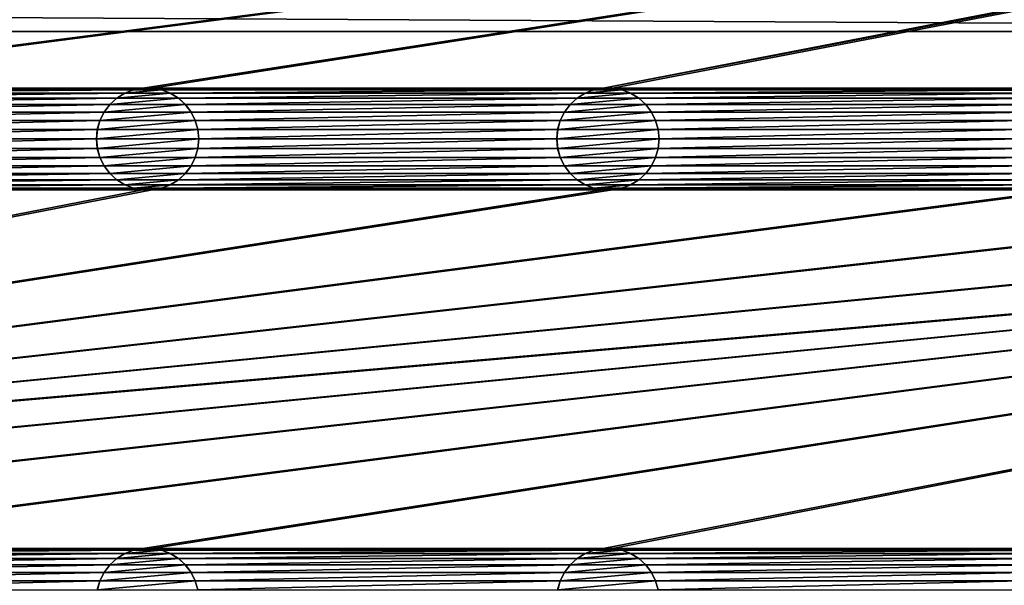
# Model space of a CAD drawing. Header units: metres. Extents: x -125 to 125, y -125 to 125.
# Tile 59 of 71: x -18 to 31, y 57 to 85. Entities that reach past the tile are written whole.
import ezdxf

# ---------------------------------------------------------------- set-up
doc = ezdxf.new("R2010")
doc.units = ezdxf.units.M
doc.layers.add('solid_P35300', color=7, linetype='CONTINUOUS')

msp = doc.modelspace()

# ---------------------------------------------------------------- linework, layer by layer
at = {"layer": 'solid_P35300'}
for points in [[(11.017677, 81.238731, 5.5), (125, 103, 5.5), (101.482323, 98.761269, 5.5)], [(11.017677, 81.238731, 5.5), (11.482323, 81.238731, 5.5), (125, 103, 5.5)], [(11.482323, 81.238731, 5.5), (33.517677, 81.238731, 5.5), (125, 103, 5.5)], [(-11.017677, 98.761269, 5.5), (-101.932526, 81.154411, 5.5), (-101.482323, 81.238731, 5.5)], [(-11.482323, 98.761269, 5.5), (-33.517677, 98.761269, 5.5), (-101.932526, 81.154411, 5.5)], [(-11.017677, 98.761269, 5.5), (-11.482323, 98.761269, 5.5), (-101.932526, 81.154411, 5.5)], [(-101.482323, 81.238731, 5.5), (101.482323, 98.761269, 5.5), (101.017677, 98.761269, 5.5)], [(78.982323, 98.761269, 5.5), (-101.482323, 81.238731, 5.5), (101.017677, 98.761269, 5.5)], [(-101.482323, 81.238731, 5.5), (-101.017677, 81.238731, 5.5), (101.482323, 98.761269, 5.5)], [(11.017677, 98.761269, 5.5), (-11.017677, 98.761269, 5.5), (-101.482323, 81.238731, 5.5)], [(78.982323, 98.761269, 5.5), (78.517677, 98.761269, 5.5), (-101.482323, 81.238731, 5.5)], [(56.482323, 98.761269, 5.5), (-101.482323, 81.238731, 5.5), (78.517677, 98.761269, 5.5)], [(56.482323, 98.761269, 5.5), (56.017677, 98.761269, 5.5), (-101.482323, 81.238731, 5.5)], [(33.982323, 98.761269, 5.5), (-101.482323, 81.238731, 5.5), (56.017677, 98.761269, 5.5)], [(33.982323, 98.761269, 5.5), (33.517677, 98.761269, 5.5), (-101.482323, 81.238731, 5.5)], [(11.482323, 98.761269, 5.5), (-101.482323, 81.238731, 5.5), (33.517677, 98.761269, 5.5)], [(11.482323, 98.761269, 5.5), (11.017677, 98.761269, 5.5), (-101.482323, 81.238731, 5.5)], [(-101.017677, 81.238731, 5.5), (-78.982323, 81.238731, 5.5), (101.482323, 98.761269, 5.5)], [(-78.982323, 81.238731, 5.5), (-78.517677, 81.238731, 5.5), (101.482323, 98.761269, 5.5)], [(-56.482323, 81.238731, 5.5), (101.482323, 98.761269, 5.5), (-78.517677, 81.238731, 5.5)], [(-56.482323, 81.238731, 5.5), (-56.017677, 81.238731, 5.5), (101.482323, 98.761269, 5.5)], [(-33.982323, 81.238731, 5.5), (101.482323, 98.761269, 5.5), (-56.017677, 81.238731, 5.5)], [(-33.982323, 81.238731, 5.5), (-33.517677, 81.238731, 5.5), (101.482323, 98.761269, 5.5)], [(-11.482323, 81.238731, 5.5), (101.482323, 98.761269, 5.5), (-33.517677, 81.238731, 5.5)], [(-11.482323, 81.238731, 5.5), (-11.017677, 81.238731, 5.5), (101.482323, 98.761269, 5.5)], [(11.017677, 81.238731, 5.5), (101.482323, 98.761269, 5.5), (-11.017677, 81.238731, 5.5)], [(-106, 84), (-105.968353, 85.16066), (106, 84)], [(-105.968353, 85.16066), (105.968353, 85.16066), (106, 84)], [(-106, 84), (-14.888616, 1.818082), (-15, 0)], [(-106, 84), (-15, 0), (-14.888616, -1.818082)], [(-106, 84), (-14.564464, 3.588071), (-14.888616, 1.818082)], [(-106, 84), (-14.023951, 5.32024), (-14.564464, 3.588071)], [(-106, 84), (-13.282812, 6.968478), (-14.023951, 5.32024)], [(-106, 84), (-12.342908, 8.522517), (-13.282812, 6.968478)], [(-106, 84), (-11.229122, 9.944516), (-12.342908, 8.522517)], [(-106, 84), (-9.944516, 11.229122), (-11.229122, 9.944516)], [(-106, 84), (-8.522517, 12.342908), (-9.944516, 11.229122)], [(-106, 84), (-6.968478, 13.282812), (-8.522517, 12.342908)], [(-106, 84), (-5.32024, 14.023951), (-6.968478, 13.282812)], [(-106, 84), (-3.588071, 14.564464), (-5.32024, 14.023951)], [(-106, 84), (-1.808483, 14.889697), (-3.588071, 14.564464)], [(-106, 84), (0, 15), (-1.808483, 14.889697)], [(-106, 84), (1.808483, 14.889697), (0, 15)], [(-106, 84), (3.588071, 14.564464), (1.808483, 14.889697)], [(-106, 84), (5.32024, 14.023951), (3.588071, 14.564464)], [(-106, 84), (6.968478, 13.282812), (5.32024, 14.023951)], [(-106, 84), (8.522517, 12.342908), (6.968478, 13.282812)], [(-106, 84), (106, 84), (8.522517, 12.342908)], [(-106, 84), (-11.229122, -9.944516), (-9.944516, -11.229122)], [(-106, 84), (-9.944516, -11.229122), (-106, -84)], [(-106, 84), (-12.342908, -8.522517), (-11.229122, -9.944516)], [(-106, 84), (-13.282812, -6.968478), (-12.342908, -8.522517)], [(-106, 84), (-14.023951, -5.32024), (-13.282812, -6.968478)], [(-106, 84), (-14.564464, -3.588071), (-14.023951, -5.32024)], [(-106, 84), (-14.888616, -1.818082), (-14.564464, -3.588071)], [(106, 84), (9.944516, 11.229122), (8.522517, 12.342908)], [(106, 84), (106, -84), (9.944516, 11.229122)], [(-11.482323, 81.238731, 5.5), (-33.517677, 81.238731, 5.5), (-33.067474, 81.154411, 5.5)], [(-11.932525, 81.154411, 5.5), (-11.482323, 81.238731, 5.5), (-33.067474, 81.154411, 5.5)], [(-11.932525, 81.154411, 5.5), (-33.067474, 81.154411, 5.5), (-32.634285, 80.9869, 5.5)], [(-12.365715, 80.9869, 5.5), (-11.932525, 81.154411, 5.5), (-32.634285, 80.9869, 5.5)], [(-12.365715, 80.9869, 5.5), (-32.634285, 80.9869, 5.5), (-32.244804, 80.745193, 5.5)], [(-12.755194, 80.745193, 5.5), (-12.365715, 80.9869, 5.5), (-32.244804, 80.745193, 5.5)], [(-12.362003, 80.988556, 8), (-12.755194, 80.745193, 5.5), (-12.757265, 80.743095, 8)], [(-10.137997, 80.988556, 8), (-12.362003, 80.988556, 8), (-12.757265, 80.743095, 8)], [(-9.742735, 80.743095, 8), (-10.137997, 80.988556, 8), (-12.757265, 80.743095, 8)], [(-12.362003, 80.988556, 8), (-12.365715, 80.9869, 5.5), (-12.755194, 80.745193, 5.5)], [(-11.935996, 81.153053, 8), (-11.932525, 81.154411, 5.5), (-12.365715, 80.9869, 5.5)], [(-11.935996, 81.153053, 8), (-12.365715, 80.9869, 5.5), (-12.362003, 80.988556, 8)], [(-10.564004, 81.153053, 8), (-11.935996, 81.153053, 8), (-12.362003, 80.988556, 8)], [(-10.137997, 80.988556, 8), (-10.564004, 81.153053, 8), (-12.362003, 80.988556, 8)], [(-11.478191, 81.238853, 8), (-11.932525, 81.154411, 5.5), (-11.935996, 81.153053, 8)], [(-11.021809, 81.238853, 8), (-11.478191, 81.238853, 8), (-11.935996, 81.153053, 8)], [(-10.564004, 81.153053, 8), (-11.021809, 81.238853, 8), (-11.935996, 81.153053, 8)], [(-11.478191, 81.238853, 8), (-11.482323, 81.238731, 5.5), (-11.932525, 81.154411, 5.5)], [(-11.021809, 81.238853, 8), (-11.017677, 81.238731, 5.5), (-11.482323, 81.238731, 5.5)], [(-11.021809, 81.238853, 8), (-11.482323, 81.238731, 5.5), (-11.478191, 81.238853, 8)], [(-10.564004, 81.153053, 8), (-11.017677, 81.238731, 5.5), (-11.021809, 81.238853, 8)], [(11.017677, 81.238731, 5.5), (-11.017677, 81.238731, 5.5), (-10.567475, 81.154411, 5.5)], [(-10.564004, 81.153053, 8), (-10.567475, 81.154411, 5.5), (-11.017677, 81.238731, 5.5)], [(10.567475, 81.154411, 5.5), (11.017677, 81.238731, 5.5), (-10.567475, 81.154411, 5.5)], [(10.567475, 81.154411, 5.5), (-10.567475, 81.154411, 5.5), (-10.134285, 80.9869, 5.5)], [(-10.137997, 80.988556, 8), (-10.134285, 80.9869, 5.5), (-10.567475, 81.154411, 5.5)], [(-10.137997, 80.988556, 8), (-10.567475, 81.154411, 5.5), (-10.564004, 81.153053, 8)], [(-9.742735, 80.743095, 8), (-10.134285, 80.9869, 5.5), (-10.137997, 80.988556, 8)], [(10.134285, 80.9869, 5.5), (10.567475, 81.154411, 5.5), (-10.134285, 80.9869, 5.5)], [(10.134285, 80.9869, 5.5), (-10.134285, 80.9869, 5.5), (-9.744806, 80.745193, 5.5)], [(-9.742735, 80.743095, 8), (-9.744806, 80.745193, 5.5), (-10.134285, 80.9869, 5.5)], [(9.744806, 80.745193, 5.5), (10.134285, 80.9869, 5.5), (-9.744806, 80.745193, 5.5)], [(10.137997, 80.988556, 8), (9.744806, 80.745193, 5.5), (9.742735, 80.743095, 8)], [(12.362003, 80.988556, 8), (10.137997, 80.988556, 8), (9.742735, 80.743095, 8)], [(12.757265, 80.743095, 8), (12.362003, 80.988556, 8), (9.742735, 80.743095, 8)], [(10.137997, 80.988556, 8), (10.134285, 80.9869, 5.5), (9.744806, 80.745193, 5.5)], [(10.564004, 81.153053, 8), (10.567475, 81.154411, 5.5), (10.134285, 80.9869, 5.5)], [(10.564004, 81.153053, 8), (10.134285, 80.9869, 5.5), (10.137997, 80.988556, 8)], [(11.935996, 81.153053, 8), (10.564004, 81.153053, 8), (10.137997, 80.988556, 8)], [(12.362003, 80.988556, 8), (11.935996, 81.153053, 8), (10.137997, 80.988556, 8)], [(11.021809, 81.238853, 8), (10.567475, 81.154411, 5.5), (10.564004, 81.153053, 8)], [(11.478191, 81.238853, 8), (11.021809, 81.238853, 8), (10.564004, 81.153053, 8)], [(11.935996, 81.153053, 8), (11.478191, 81.238853, 8), (10.564004, 81.153053, 8)], [(11.021809, 81.238853, 8), (11.017677, 81.238731, 5.5), (10.567475, 81.154411, 5.5)], [(11.478191, 81.238853, 8), (11.482323, 81.238731, 5.5), (11.017677, 81.238731, 5.5)], [(11.478191, 81.238853, 8), (11.017677, 81.238731, 5.5), (11.021809, 81.238853, 8)], [(11.935996, 81.153053, 8), (11.482323, 81.238731, 5.5), (11.478191, 81.238853, 8)], [(11.482323, 81.238731, 5.5), (11.932525, 81.154411, 5.5), (33.517677, 81.238731, 5.5)], [(11.935996, 81.153053, 8), (11.932525, 81.154411, 5.5), (11.482323, 81.238731, 5.5)], [(11.932525, 81.154411, 5.5), (33.067474, 81.154411, 5.5), (33.517677, 81.238731, 5.5)], [(11.932525, 81.154411, 5.5), (12.365715, 80.9869, 5.5), (33.067474, 81.154411, 5.5)], [(12.362003, 80.988556, 8), (12.365715, 80.9869, 5.5), (11.932525, 81.154411, 5.5)], [(12.362003, 80.988556, 8), (11.932525, 81.154411, 5.5), (11.935996, 81.153053, 8)], [(12.757265, 80.743095, 8), (12.365715, 80.9869, 5.5), (12.362003, 80.988556, 8)], [(12.365715, 80.9869, 5.5), (32.634285, 80.9869, 5.5), (33.067474, 81.154411, 5.5)], [(12.365715, 80.9869, 5.5), (12.755194, 80.745193, 5.5), (32.634285, 80.9869, 5.5)], [(12.757265, 80.743095, 8), (12.755194, 80.745193, 5.5), (12.365715, 80.9869, 5.5)], [(12.755194, 80.745193, 5.5), (32.244804, 80.745193, 5.5), (32.634285, 80.9869, 5.5)], [(-12.755194, 80.745193, 5.5), (-32.244804, 80.745193, 5.5), (-31.901638, 80.433098, 5.5)], [(-13.098362, 80.433098, 5.5), (-12.755194, 80.745193, 5.5), (-31.901638, 80.433098, 5.5)], [(-13.098362, 80.433098, 5.5), (-31.901638, 80.433098, 5.5), (-31.625547, 80.066307, 5.5)], [(-13.374453, 80.066307, 5.5), (-13.098362, 80.433098, 5.5), (-31.625547, 80.066307, 5.5)], [(-13.095996, 80.435562, 8), (-13.374453, 80.066307, 5.5), (-13.375021, 80.064468, 8)], [(-9.404004, 80.435562, 8), (-13.095996, 80.435562, 8), (-13.375021, 80.064468, 8)], [(-9.124979, 80.064468, 8), (-9.404004, 80.435562, 8), (-13.375021, 80.064468, 8)], [(-13.095996, 80.435562, 8), (-13.098362, 80.433098, 5.5), (-13.374453, 80.066307, 5.5)], [(-12.757265, 80.743095, 8), (-12.755194, 80.745193, 5.5), (-13.098362, 80.433098, 5.5)], [(-12.757265, 80.743095, 8), (-13.098362, 80.433098, 5.5), (-13.095996, 80.435562, 8)], [(-9.742735, 80.743095, 8), (-12.757265, 80.743095, 8), (-13.095996, 80.435562, 8)], [(-9.404004, 80.435562, 8), (-9.742735, 80.743095, 8), (-13.095996, 80.435562, 8)], [(9.744806, 80.745193, 5.5), (-9.744806, 80.745193, 5.5), (-9.401638, 80.433098, 5.5)], [(-9.404004, 80.435562, 8), (-9.401638, 80.433098, 5.5), (-9.744806, 80.745193, 5.5)], [(-9.404004, 80.435562, 8), (-9.744806, 80.745193, 5.5), (-9.742735, 80.743095, 8)], [(-9.124979, 80.064468, 8), (-9.401638, 80.433098, 5.5), (-9.404004, 80.435562, 8)], [(9.401638, 80.433098, 5.5), (9.744806, 80.745193, 5.5), (-9.401638, 80.433098, 5.5)], [(9.401638, 80.433098, 5.5), (-9.401638, 80.433098, 5.5), (-9.125547, 80.066307, 5.5)], [(-9.124979, 80.064468, 8), (-9.125547, 80.066307, 5.5), (-9.401638, 80.433098, 5.5)], [(9.125547, 80.066307, 5.5), (9.401638, 80.433098, 5.5), (-9.125547, 80.066307, 5.5)], [(9.404004, 80.435562, 8), (9.125547, 80.066307, 5.5), (9.124979, 80.064468, 8)], [(13.095996, 80.435562, 8), (9.404004, 80.435562, 8), (9.124979, 80.064468, 8)], [(13.375021, 80.064468, 8), (13.095996, 80.435562, 8), (9.124979, 80.064468, 8)], [(9.404004, 80.435562, 8), (9.401638, 80.433098, 5.5), (9.125547, 80.066307, 5.5)], [(9.742735, 80.743095, 8), (9.744806, 80.745193, 5.5), (9.401638, 80.433098, 5.5)], [(9.742735, 80.743095, 8), (9.401638, 80.433098, 5.5), (9.404004, 80.435562, 8)], [(12.757265, 80.743095, 8), (9.742735, 80.743095, 8), (9.404004, 80.435562, 8)], [(13.095996, 80.435562, 8), (12.757265, 80.743095, 8), (9.404004, 80.435562, 8)], [(12.755194, 80.745193, 5.5), (13.098362, 80.433098, 5.5), (32.244804, 80.745193, 5.5)], [(13.095996, 80.435562, 8), (13.098362, 80.433098, 5.5), (12.755194, 80.745193, 5.5)], [(13.095996, 80.435562, 8), (12.755194, 80.745193, 5.5), (12.757265, 80.743095, 8)], [(13.375021, 80.064468, 8), (13.098362, 80.433098, 5.5), (13.095996, 80.435562, 8)], [(13.098362, 80.433098, 5.5), (31.901638, 80.433098, 5.5), (32.244804, 80.745193, 5.5)], [(13.098362, 80.433098, 5.5), (13.374453, 80.066307, 5.5), (31.901638, 80.433098, 5.5)], [(13.375021, 80.064468, 8), (13.374453, 80.066307, 5.5), (13.098362, 80.433098, 5.5)], [(13.374453, 80.066307, 5.5), (31.625547, 80.066307, 5.5), (31.901638, 80.433098, 5.5)], [(-13.374453, 80.066307, 5.5), (-31.625547, 80.066307, 5.5), (-31.418547, 79.652283, 5.5)], [(-13.581453, 79.652283, 5.5), (-13.374453, 80.066307, 5.5), (-31.418547, 79.652283, 5.5)], [(-13.375021, 80.064468, 8), (-13.374453, 80.066307, 5.5), (-13.581453, 79.652283, 5.5)], [(-13.375021, 80.064468, 8), (-13.581453, 79.652283, 5.5), (-13.580626, 79.654465, 8)], [(-9.124979, 80.064468, 8), (-13.375021, 80.064468, 8), (-13.580626, 79.654465, 8)], [(-8.919374, 79.654465, 8), (-9.124979, 80.064468, 8), (-13.580626, 79.654465, 8)], [(9.125547, 80.066307, 5.5), (-9.125547, 80.066307, 5.5), (-8.918547, 79.652283, 5.5)], [(-8.919374, 79.654465, 8), (-8.918547, 79.652283, 5.5), (-9.125547, 80.066307, 5.5)], [(-8.919374, 79.654465, 8), (-9.125547, 80.066307, 5.5), (-9.124979, 80.064468, 8)], [(8.918547, 79.652283, 5.5), (9.125547, 80.066307, 5.5), (-8.918547, 79.652283, 5.5)], [(9.124979, 80.064468, 8), (9.125547, 80.066307, 5.5), (8.918547, 79.652283, 5.5)], [(9.124979, 80.064468, 8), (8.918547, 79.652283, 5.5), (8.919374, 79.654465, 8)], [(13.375021, 80.064468, 8), (9.124979, 80.064468, 8), (8.919374, 79.654465, 8)], [(13.580626, 79.654465, 8), (13.375021, 80.064468, 8), (8.919374, 79.654465, 8)], [(13.374453, 80.066307, 5.5), (13.581453, 79.652283, 5.5), (31.625547, 80.066307, 5.5)], [(13.580626, 79.654465, 8), (13.581453, 79.652283, 5.5), (13.374453, 80.066307, 5.5)], [(13.580626, 79.654465, 8), (13.374453, 80.066307, 5.5), (13.375021, 80.064468, 8)], [(13.581453, 79.652283, 5.5), (31.418547, 79.652283, 5.5), (31.625547, 80.066307, 5.5)], [(-13.581453, 79.652283, 5.5), (-31.418547, 79.652283, 5.5), (-31.294521, 79.215523, 5.5)], [(-13.705478, 79.215523, 5.5), (-13.581453, 79.652283, 5.5), (-31.294521, 79.215523, 5.5)], [(-13.580626, 79.654465, 8), (-13.581453, 79.652283, 5.5), (-13.705478, 79.215523, 5.5)], [(-13.580626, 79.654465, 8), (-13.705478, 79.215523, 5.5), (-13.704248, 79.218361, 8)], [(-8.919374, 79.654465, 8), (-13.580626, 79.654465, 8), (-13.704248, 79.218361, 8)], [(-8.795752, 79.218361, 8), (-8.919374, 79.654465, 8), (-13.704248, 79.218361, 8)], [(-8.795752, 79.218361, 8), (-8.918547, 79.652283, 5.5), (-8.919374, 79.654465, 8)], [(8.918547, 79.652283, 5.5), (-8.918547, 79.652283, 5.5), (-8.794522, 79.215523, 5.5)], [(-8.795752, 79.218361, 8), (-8.794522, 79.215523, 5.5), (-8.918547, 79.652283, 5.5)], [(8.794522, 79.215523, 5.5), (8.918547, 79.652283, 5.5), (-8.794522, 79.215523, 5.5)], [(8.919374, 79.654465, 8), (8.918547, 79.652283, 5.5), (8.794522, 79.215523, 5.5)], [(8.919374, 79.654465, 8), (8.794522, 79.215523, 5.5), (8.795752, 79.218361, 8)], [(13.580626, 79.654465, 8), (8.919374, 79.654465, 8), (8.795752, 79.218361, 8)], [(13.704248, 79.218361, 8), (13.580626, 79.654465, 8), (8.795752, 79.218361, 8)], [(13.704248, 79.218361, 8), (13.581453, 79.652283, 5.5), (13.580626, 79.654465, 8)], [(13.581453, 79.652283, 5.5), (13.705478, 79.215523, 5.5), (31.418547, 79.652283, 5.5)], [(13.704248, 79.218361, 8), (13.705478, 79.215523, 5.5), (13.581453, 79.652283, 5.5)], [(13.705478, 79.215523, 5.5), (31.294521, 79.215523, 5.5), (31.418547, 79.652283, 5.5)], [(-13.705478, 79.215523, 5.5), (-31.294521, 79.215523, 5.5), (-31.25, 78.75, 5.5)], [(-13.75, 78.75, 5.5), (-13.705478, 79.215523, 5.5), (-31.25, 78.75, 5.5)], [(-13.704248, 79.218361, 8), (-13.705478, 79.215523, 5.5), (-13.75, 78.75, 5.5)], [(-13.704248, 79.218361, 8), (-13.75, 78.75, 5.5), (-13.75, 78.75, 8)], [(-8.795752, 79.218361, 8), (-13.75, 78.75, 8), (-8.75, 78.75, 8)], [(-8.795752, 79.218361, 8), (-13.704248, 79.218361, 8), (-13.75, 78.75, 8)], [(-8.795752, 79.218361, 8), (-8.75, 78.75, 8), (-8.794522, 79.215523, 5.5)], [(8.794522, 79.215523, 5.5), (-8.794522, 79.215523, 5.5), (-8.75, 78.75, 5.5)], [(-8.75, 78.75, 8), (-8.75, 78.75, 5.5), (-8.794522, 79.215523, 5.5)], [(8.794522, 79.215523, 5.5), (-8.75, 78.75, 5.5), (8.75, 78.75, 5.5)], [(8.795752, 79.218361, 8), (8.794522, 79.215523, 5.5), (8.75, 78.75, 5.5)], [(8.795752, 79.218361, 8), (8.75, 78.75, 5.5), (8.75, 78.75, 8)], [(13.704248, 79.218361, 8), (8.795752, 79.218361, 8), (8.75, 78.75, 8)], [(13.75, 78.75, 8), (13.704248, 79.218361, 8), (8.75, 78.75, 8)], [(13.75, 78.75, 8), (13.705478, 79.215523, 5.5), (13.704248, 79.218361, 8)], [(13.705478, 79.215523, 5.5), (13.75, 78.75, 5.5), (31.294521, 79.215523, 5.5)], [(13.75, 78.75, 8), (13.75, 78.75, 5.5), (13.705478, 79.215523, 5.5)], [(13.75, 78.75, 5.5), (31.25, 78.75, 5.5), (31.294521, 79.215523, 5.5)], [(-13.75, 78.75, 5.5), (-31.25, 78.75, 5.5), (-31.294521, 78.284477, 5.5)], [(-13.705478, 78.284477, 5.5), (-13.75, 78.75, 5.5), (-31.294521, 78.284477, 5.5)], [(-13.75, 78.75, 8), (-13.75, 78.75, 5.5), (-13.705478, 78.284477, 5.5)], [(-13.75, 78.75, 8), (-13.705478, 78.284477, 5.5), (-13.704248, 78.281639, 8)], [(-13.75, 78.75, 8), (-13.704248, 78.281639, 8), (-8.75, 78.75, 8)], [(-13.704248, 78.281639, 8), (-8.795752, 78.281639, 8), (-8.75, 78.75, 8)], [(-8.795752, 78.281639, 8), (-8.794522, 78.284477, 5.5), (-8.75, 78.75, 5.5)], [(-8.795752, 78.281639, 8), (-8.75, 78.75, 5.5), (-8.75, 78.75, 8)], [(8.75, 78.75, 5.5), (-8.75, 78.75, 5.5), (-8.794522, 78.284477, 5.5)], [(8.794522, 78.284477, 5.5), (8.75, 78.75, 5.5), (-8.794522, 78.284477, 5.5)], [(8.75, 78.75, 8), (8.75, 78.75, 5.5), (8.794522, 78.284477, 5.5)], [(8.795752, 78.281639, 8), (8.75, 78.75, 8), (8.794522, 78.284477, 5.5)], [(8.795752, 78.281639, 8), (13.75, 78.75, 8), (8.75, 78.75, 8)], [(8.795752, 78.281639, 8), (13.704248, 78.281639, 8), (13.75, 78.75, 8)], [(13.704248, 78.281639, 8), (13.705478, 78.284477, 5.5), (13.75, 78.75, 5.5)], [(13.704248, 78.281639, 8), (13.75, 78.75, 5.5), (13.75, 78.75, 8)], [(13.705478, 78.284477, 5.5), (31.294521, 78.284477, 5.5), (31.25, 78.75, 5.5)], [(13.75, 78.75, 5.5), (13.705478, 78.284477, 5.5), (31.25, 78.75, 5.5)], [(-13.705478, 78.284477, 5.5), (-31.294521, 78.284477, 5.5), (-31.418547, 77.847717, 5.5)], [(-13.581453, 77.847717, 5.5), (-13.705478, 78.284477, 5.5), (-31.418547, 77.847717, 5.5)], [(-13.704248, 78.281639, 8), (-13.705478, 78.284477, 5.5), (-13.581453, 77.847717, 5.5)], [(-13.704248, 78.281639, 8), (-13.581453, 77.847717, 5.5), (-13.580626, 77.845535, 8)], [(-13.704248, 78.281639, 8), (-13.580626, 77.845535, 8), (-8.795752, 78.281639, 8)], [(-13.580626, 77.845535, 8), (-8.919374, 77.845535, 8), (-8.795752, 78.281639, 8)], [(-8.919374, 77.845535, 8), (-8.918547, 77.847717, 5.5), (-8.794522, 78.284477, 5.5)], [(-8.919374, 77.845535, 8), (-8.794522, 78.284477, 5.5), (-8.795752, 78.281639, 8)], [(8.794522, 78.284477, 5.5), (-8.794522, 78.284477, 5.5), (-8.918547, 77.847717, 5.5)], [(8.918547, 77.847717, 5.5), (8.794522, 78.284477, 5.5), (-8.918547, 77.847717, 5.5)], [(8.795752, 78.281639, 8), (8.794522, 78.284477, 5.5), (8.918547, 77.847717, 5.5)], [(8.795752, 78.281639, 8), (8.918547, 77.847717, 5.5), (8.919374, 77.845535, 8)], [(8.795752, 78.281639, 8), (8.919374, 77.845535, 8), (13.704248, 78.281639, 8)], [(8.919374, 77.845535, 8), (13.580626, 77.845535, 8), (13.704248, 78.281639, 8)], [(13.580626, 77.845535, 8), (13.581453, 77.847717, 5.5), (13.705478, 78.284477, 5.5)], [(13.580626, 77.845535, 8), (13.705478, 78.284477, 5.5), (13.704248, 78.281639, 8)], [(13.581453, 77.847717, 5.5), (31.418547, 77.847717, 5.5), (31.294521, 78.284477, 5.5)], [(13.705478, 78.284477, 5.5), (13.581453, 77.847717, 5.5), (31.294521, 78.284477, 5.5)], [(-13.581453, 77.847717, 5.5), (-31.418547, 77.847717, 5.5), (-31.625547, 77.433693, 5.5)], [(-13.374453, 77.433693, 5.5), (-13.581453, 77.847717, 5.5), (-31.625547, 77.433693, 5.5)], [(-13.580626, 77.845535, 8), (-13.581453, 77.847717, 5.5), (-13.374453, 77.433693, 5.5)], [(-13.580626, 77.845535, 8), (-13.374453, 77.433693, 5.5), (-13.375021, 77.435532, 8)], [(-13.580626, 77.845535, 8), (-13.375021, 77.435532, 8), (-8.919374, 77.845535, 8)], [(-13.375021, 77.435532, 8), (-9.124979, 77.435532, 8), (-8.919374, 77.845535, 8)], [(8.918547, 77.847717, 5.5), (-8.918547, 77.847717, 5.5), (-9.125547, 77.433693, 5.5)], [(-9.124979, 77.435532, 8), (-9.125547, 77.433693, 5.5), (-8.918547, 77.847717, 5.5)], [(9.125547, 77.433693, 5.5), (8.918547, 77.847717, 5.5), (-9.125547, 77.433693, 5.5)], [(-9.124979, 77.435532, 8), (-8.918547, 77.847717, 5.5), (-8.919374, 77.845535, 8)], [(8.919374, 77.845535, 8), (8.918547, 77.847717, 5.5), (9.125547, 77.433693, 5.5)], [(8.919374, 77.845535, 8), (9.125547, 77.433693, 5.5), (9.124979, 77.435532, 8)], [(8.919374, 77.845535, 8), (9.124979, 77.435532, 8), (13.580626, 77.845535, 8)], [(9.124979, 77.435532, 8), (13.375021, 77.435532, 8), (13.580626, 77.845535, 8)], [(13.374453, 77.433693, 5.5), (31.625547, 77.433693, 5.5), (31.418547, 77.847717, 5.5)], [(13.581453, 77.847717, 5.5), (13.374453, 77.433693, 5.5), (31.418547, 77.847717, 5.5)], [(13.375021, 77.435532, 8), (13.374453, 77.433693, 5.5), (13.581453, 77.847717, 5.5)], [(13.375021, 77.435532, 8), (13.581453, 77.847717, 5.5), (13.580626, 77.845535, 8)], [(-13.098362, 77.066902, 5.5), (-31.901638, 77.066902, 5.5), (-32.244804, 76.754807, 5.5)], [(-12.755194, 76.754807, 5.5), (-13.098362, 77.066902, 5.5), (-32.244804, 76.754807, 5.5)], [(-13.374453, 77.433693, 5.5), (-31.625547, 77.433693, 5.5), (-31.901638, 77.066902, 5.5)], [(-13.098362, 77.066902, 5.5), (-13.374453, 77.433693, 5.5), (-31.901638, 77.066902, 5.5)], [(-13.375021, 77.435532, 8), (-13.374453, 77.433693, 5.5), (-13.098362, 77.066902, 5.5)], [(-13.375021, 77.435532, 8), (-13.098362, 77.066902, 5.5), (-13.095996, 77.064438, 8)], [(-13.375021, 77.435532, 8), (-13.095996, 77.064438, 8), (-9.124979, 77.435532, 8)], [(-13.095996, 77.064438, 8), (-13.098362, 77.066902, 5.5), (-12.755194, 76.754807, 5.5)], [(-13.095996, 77.064438, 8), (-9.404004, 77.064438, 8), (-9.124979, 77.435532, 8)], [(-13.095996, 77.064438, 8), (-12.755194, 76.754807, 5.5), (-12.757265, 76.756905, 8)], [(-13.095996, 77.064438, 8), (-12.757265, 76.756905, 8), (-9.404004, 77.064438, 8)], [(-12.757265, 76.756905, 8), (-9.742735, 76.756905, 8), (-9.404004, 77.064438, 8)], [(9.401638, 77.066902, 5.5), (-9.401638, 77.066902, 5.5), (-9.744806, 76.754807, 5.5)], [(-9.742735, 76.756905, 8), (-9.744806, 76.754807, 5.5), (-9.401638, 77.066902, 5.5)], [(9.744806, 76.754807, 5.5), (9.401638, 77.066902, 5.5), (-9.744806, 76.754807, 5.5)], [(-9.742735, 76.756905, 8), (-9.401638, 77.066902, 5.5), (-9.404004, 77.064438, 8)], [(-9.404004, 77.064438, 8), (-9.125547, 77.433693, 5.5), (-9.124979, 77.435532, 8)], [(-9.404004, 77.064438, 8), (-9.401638, 77.066902, 5.5), (-9.125547, 77.433693, 5.5)], [(9.125547, 77.433693, 5.5), (-9.125547, 77.433693, 5.5), (-9.401638, 77.066902, 5.5)], [(9.401638, 77.066902, 5.5), (9.125547, 77.433693, 5.5), (-9.401638, 77.066902, 5.5)], [(9.124979, 77.435532, 8), (9.125547, 77.433693, 5.5), (9.401638, 77.066902, 5.5)], [(9.124979, 77.435532, 8), (9.401638, 77.066902, 5.5), (9.404004, 77.064438, 8)], [(9.124979, 77.435532, 8), (9.404004, 77.064438, 8), (13.375021, 77.435532, 8)], [(9.404004, 77.064438, 8), (9.401638, 77.066902, 5.5), (9.744806, 76.754807, 5.5)], [(9.404004, 77.064438, 8), (13.095996, 77.064438, 8), (13.375021, 77.435532, 8)], [(9.404004, 77.064438, 8), (9.744806, 76.754807, 5.5), (9.742735, 76.756905, 8)], [(9.404004, 77.064438, 8), (9.742735, 76.756905, 8), (13.095996, 77.064438, 8)], [(9.742735, 76.756905, 8), (12.757265, 76.756905, 8), (13.095996, 77.064438, 8)], [(12.755194, 76.754807, 5.5), (32.244804, 76.754807, 5.5), (31.901638, 77.066902, 5.5)], [(13.098362, 77.066902, 5.5), (12.755194, 76.754807, 5.5), (31.901638, 77.066902, 5.5)], [(12.757265, 76.756905, 8), (12.755194, 76.754807, 5.5), (13.098362, 77.066902, 5.5)], [(12.757265, 76.756905, 8), (13.098362, 77.066902, 5.5), (13.095996, 77.064438, 8)], [(13.095996, 77.064438, 8), (13.374453, 77.433693, 5.5), (13.375021, 77.435532, 8)], [(13.095996, 77.064438, 8), (13.098362, 77.066902, 5.5), (13.374453, 77.433693, 5.5)], [(13.098362, 77.066902, 5.5), (31.901638, 77.066902, 5.5), (31.625547, 77.433693, 5.5)], [(13.374453, 77.433693, 5.5), (13.098362, 77.066902, 5.5), (31.625547, 77.433693, 5.5)], [(-12.755194, 76.754807, 5.5), (-32.244804, 76.754807, 5.5), (-32.634285, 76.5131, 5.5)], [(-12.365715, 76.5131, 5.5), (-12.755194, 76.754807, 5.5), (-32.634285, 76.5131, 5.5)], [(-12.757265, 76.756905, 8), (-12.755194, 76.754807, 5.5), (-12.365715, 76.5131, 5.5)], [(-12.757265, 76.756905, 8), (-12.365715, 76.5131, 5.5), (-12.362003, 76.511444, 8)], [(-12.757265, 76.756905, 8), (-12.362003, 76.511444, 8), (-9.742735, 76.756905, 8)], [(-12.362003, 76.511444, 8), (-10.137997, 76.511444, 8), (-9.742735, 76.756905, 8)], [(-10.137997, 76.511444, 8), (-9.744806, 76.754807, 5.5), (-9.742735, 76.756905, 8)], [(-10.137997, 76.511444, 8), (-10.134285, 76.5131, 5.5), (-9.744806, 76.754807, 5.5)], [(9.744806, 76.754807, 5.5), (-9.744806, 76.754807, 5.5), (-10.134285, 76.5131, 5.5)], [(10.134285, 76.5131, 5.5), (9.744806, 76.754807, 5.5), (-10.134285, 76.5131, 5.5)], [(9.742735, 76.756905, 8), (9.744806, 76.754807, 5.5), (10.134285, 76.5131, 5.5)], [(9.742735, 76.756905, 8), (10.134285, 76.5131, 5.5), (10.137997, 76.511444, 8)], [(9.742735, 76.756905, 8), (10.137997, 76.511444, 8), (12.757265, 76.756905, 8)], [(10.137997, 76.511444, 8), (12.362003, 76.511444, 8), (12.757265, 76.756905, 8)], [(12.362003, 76.511444, 8), (12.755194, 76.754807, 5.5), (12.757265, 76.756905, 8)], [(12.362003, 76.511444, 8), (12.365715, 76.5131, 5.5), (12.755194, 76.754807, 5.5)], [(12.365715, 76.5131, 5.5), (32.634285, 76.5131, 5.5), (32.244804, 76.754807, 5.5)], [(12.755194, 76.754807, 5.5), (12.365715, 76.5131, 5.5), (32.244804, 76.754807, 5.5)], [(-11.017677, 76.261269, 5.5), (-101.932526, 58.654411, 5.5), (-101.482323, 58.738735, 5.5)], [(-11.482323, 76.261269, 5.5), (-33.517677, 76.261269, 5.5), (-101.932526, 58.654411, 5.5)], [(-11.017677, 76.261269, 5.5), (-11.482323, 76.261269, 5.5), (-101.932526, 58.654411, 5.5)], [(-101.482323, 58.738735, 5.5), (78.982323, 76.261269, 5.5), (78.517677, 76.261269, 5.5)], [(56.482323, 76.261269, 5.5), (-101.482323, 58.738735, 5.5), (78.517677, 76.261269, 5.5)], [(101.017677, 76.261269, 5.5), (78.982323, 76.261269, 5.5), (-101.482323, 58.738735, 5.5)], [(101.482323, 76.261269, 5.5), (-101.482323, 58.738735, 5.5), (-101.017677, 58.738735, 5.5)], [(11.017677, 76.261269, 5.5), (-11.017677, 76.261269, 5.5), (-101.482323, 58.738735, 5.5)], [(101.482323, 76.261269, 5.5), (101.017677, 76.261269, 5.5), (-101.482323, 58.738735, 5.5)], [(56.482323, 76.261269, 5.5), (56.017677, 76.261269, 5.5), (-101.482323, 58.738735, 5.5)], [(33.982323, 76.261269, 5.5), (-101.482323, 58.738735, 5.5), (56.017677, 76.261269, 5.5)], [(33.982323, 76.261269, 5.5), (33.517677, 76.261269, 5.5), (-101.482323, 58.738735, 5.5)], [(11.482323, 76.261269, 5.5), (-101.482323, 58.738735, 5.5), (33.517677, 76.261269, 5.5)], [(11.482323, 76.261269, 5.5), (11.017677, 76.261269, 5.5), (-101.482323, 58.738735, 5.5)], [(101.482323, 76.261269, 5.5), (-101.017677, 58.738735, 5.5), (-78.982323, 58.738735, 5.5)], [(101.482323, 76.261269, 5.5), (-78.982323, 58.738735, 5.5), (-78.517677, 58.738735, 5.5)], [(101.482323, 76.261269, 5.5), (-78.517677, 58.738735, 5.5), (-56.482323, 58.738735, 5.5)], [(101.482323, 76.261269, 5.5), (-56.482323, 58.738735, 5.5), (-56.017677, 58.738735, 5.5)], [(101.482323, 76.261269, 5.5), (-56.017677, 58.738735, 5.5), (-33.982323, 58.738735, 5.5)], [(101.482323, 76.261269, 5.5), (-33.982323, 58.738735, 5.5), (-33.517677, 58.738735, 5.5)], [(-11.932525, 76.345589, 5.5), (-33.067474, 76.345589, 5.5), (-33.517677, 76.261269, 5.5)], [(-11.482323, 76.261269, 5.5), (-11.932525, 76.345589, 5.5), (-33.517677, 76.261269, 5.5)], [(101.482323, 76.261269, 5.5), (-33.517677, 58.738735, 5.5), (-11.482323, 58.738735, 5.5)], [(-12.365715, 76.5131, 5.5), (-32.634285, 76.5131, 5.5), (-33.067474, 76.345589, 5.5)], [(-11.932525, 76.345589, 5.5), (-12.365715, 76.5131, 5.5), (-33.067474, 76.345589, 5.5)], [(-12.362003, 76.511444, 8), (-12.365715, 76.5131, 5.5), (-11.932525, 76.345589, 5.5)], [(-12.362003, 76.511444, 8), (-11.932525, 76.345589, 5.5), (-11.935996, 76.346947, 8)], [(-12.362003, 76.511444, 8), (-11.935996, 76.346947, 8), (-10.137997, 76.511444, 8)], [(-11.935996, 76.346947, 8), (-10.564004, 76.346947, 8), (-10.137997, 76.511444, 8)], [(-11.935996, 76.346947, 8), (-11.932525, 76.345589, 5.5), (-11.482323, 76.261269, 5.5)], [(-11.935996, 76.346947, 8), (-11.482323, 76.261269, 5.5), (-11.478191, 76.261147, 8)], [(-11.935996, 76.346947, 8), (-11.478191, 76.261147, 8), (-10.564004, 76.346947, 8)], [(101.482323, 76.261269, 5.5), (-11.482323, 58.738735, 5.5), (-11.017677, 58.738735, 5.5)], [(-11.478191, 76.261147, 8), (-11.482323, 76.261269, 5.5), (-11.017677, 76.261269, 5.5)], [(-11.478191, 76.261147, 8), (-11.021809, 76.261147, 8), (-10.564004, 76.346947, 8)], [(-11.478191, 76.261147, 8), (-11.017677, 76.261269, 5.5), (-11.021809, 76.261147, 8)], [(-11.021809, 76.261147, 8), (-10.567475, 76.345589, 5.5), (-10.564004, 76.346947, 8)], [(-11.021809, 76.261147, 8), (-11.017677, 76.261269, 5.5), (-10.567475, 76.345589, 5.5)], [(10.567475, 76.345589, 5.5), (-10.567475, 76.345589, 5.5), (-11.017677, 76.261269, 5.5)], [(11.017677, 76.261269, 5.5), (10.567475, 76.345589, 5.5), (-11.017677, 76.261269, 5.5)], [(11.017677, 58.738735, 5.5), (101.482323, 76.261269, 5.5), (-11.017677, 58.738735, 5.5)], [(10.134285, 76.5131, 5.5), (-10.134285, 76.5131, 5.5), (-10.567475, 76.345589, 5.5)], [(-10.564004, 76.346947, 8), (-10.567475, 76.345589, 5.5), (-10.134285, 76.5131, 5.5)], [(10.567475, 76.345589, 5.5), (10.134285, 76.5131, 5.5), (-10.567475, 76.345589, 5.5)], [(-10.564004, 76.346947, 8), (-10.134285, 76.5131, 5.5), (-10.137997, 76.511444, 8)], [(10.137997, 76.511444, 8), (10.134285, 76.5131, 5.5), (10.567475, 76.345589, 5.5)], [(10.137997, 76.511444, 8), (10.567475, 76.345589, 5.5), (10.564004, 76.346947, 8)], [(10.137997, 76.511444, 8), (10.564004, 76.346947, 8), (12.362003, 76.511444, 8)], [(10.564004, 76.346947, 8), (11.935996, 76.346947, 8), (12.362003, 76.511444, 8)], [(10.564004, 76.346947, 8), (10.567475, 76.345589, 5.5), (11.017677, 76.261269, 5.5)], [(10.564004, 76.346947, 8), (11.017677, 76.261269, 5.5), (11.021809, 76.261147, 8)], [(10.564004, 76.346947, 8), (11.021809, 76.261147, 8), (11.935996, 76.346947, 8)], [(11.017677, 58.738735, 5.5), (101.932526, 76.345589, 5.5), (101.482323, 76.261269, 5.5)], [(11.017677, 58.738735, 5.5), (11.482323, 58.738735, 5.5), (101.932526, 76.345589, 5.5)], [(11.021809, 76.261147, 8), (11.017677, 76.261269, 5.5), (11.482323, 76.261269, 5.5)], [(11.021809, 76.261147, 8), (11.478191, 76.261147, 8), (11.935996, 76.346947, 8)], [(11.021809, 76.261147, 8), (11.482323, 76.261269, 5.5), (11.478191, 76.261147, 8)], [(11.478191, 76.261147, 8), (11.932525, 76.345589, 5.5), (11.935996, 76.346947, 8)], [(11.478191, 76.261147, 8), (11.482323, 76.261269, 5.5), (11.932525, 76.345589, 5.5)], [(11.482323, 58.738735, 5.5), (33.517677, 58.738735, 5.5), (101.932526, 76.345589, 5.5)], [(11.482323, 76.261269, 5.5), (33.517677, 76.261269, 5.5), (33.067474, 76.345589, 5.5)], [(11.932525, 76.345589, 5.5), (11.482323, 76.261269, 5.5), (33.067474, 76.345589, 5.5)], [(11.932525, 76.345589, 5.5), (33.067474, 76.345589, 5.5), (32.634285, 76.5131, 5.5)], [(12.365715, 76.5131, 5.5), (11.932525, 76.345589, 5.5), (32.634285, 76.5131, 5.5)], [(11.935996, 76.346947, 8), (11.932525, 76.345589, 5.5), (12.365715, 76.5131, 5.5)], [(11.935996, 76.346947, 8), (12.365715, 76.5131, 5.5), (12.362003, 76.511444, 8)], [(-11.482323, 58.738735, 5.5), (-33.517677, 58.738735, 5.5), (-33.067474, 58.654411, 5.5)], [(-11.932525, 58.654411, 5.5), (-11.482323, 58.738735, 5.5), (-33.067474, 58.654411, 5.5)], [(-11.478191, 58.73885, 8), (-11.932525, 58.654411, 5.5), (-11.935996, 58.653057, 8)], [(-11.021809, 58.73885, 8), (-11.478191, 58.73885, 8), (-11.935996, 58.653057, 8)], [(-10.564004, 58.653057, 8), (-11.021809, 58.73885, 8), (-11.935996, 58.653057, 8)], [(-11.478191, 58.73885, 8), (-11.482323, 58.738735, 5.5), (-11.932525, 58.654411, 5.5)], [(-11.021809, 58.73885, 8), (-11.017677, 58.738735, 5.5), (-11.482323, 58.738735, 5.5)], [(-11.021809, 58.73885, 8), (-11.482323, 58.738735, 5.5), (-11.478191, 58.73885, 8)], [(-10.564004, 58.653057, 8), (-11.017677, 58.738735, 5.5), (-11.021809, 58.73885, 8)], [(11.017677, 58.738735, 5.5), (-11.017677, 58.738735, 5.5), (-10.567475, 58.654411, 5.5)], [(-10.564004, 58.653057, 8), (-10.567475, 58.654411, 5.5), (-11.017677, 58.738735, 5.5)], [(10.567475, 58.654411, 5.5), (11.017677, 58.738735, 5.5), (-10.567475, 58.654411, 5.5)], [(11.021809, 58.73885, 8), (10.567475, 58.654411, 5.5), (10.564004, 58.653057, 8)], [(11.478191, 58.73885, 8), (11.021809, 58.73885, 8), (10.564004, 58.653057, 8)], [(11.935996, 58.653057, 8), (11.478191, 58.73885, 8), (10.564004, 58.653057, 8)], [(11.021809, 58.73885, 8), (11.017677, 58.738735, 5.5), (10.567475, 58.654411, 5.5)], [(11.478191, 58.73885, 8), (11.482323, 58.738735, 5.5), (11.017677, 58.738735, 5.5)], [(11.478191, 58.73885, 8), (11.017677, 58.738735, 5.5), (11.021809, 58.73885, 8)], [(11.935996, 58.653057, 8), (11.482323, 58.738735, 5.5), (11.478191, 58.73885, 8)], [(11.482323, 58.738735, 5.5), (11.932525, 58.654411, 5.5), (33.517677, 58.738735, 5.5)], [(11.935996, 58.653057, 8), (11.932525, 58.654411, 5.5), (11.482323, 58.738735, 5.5)], [(11.932525, 58.654411, 5.5), (33.067474, 58.654411, 5.5), (33.517677, 58.738735, 5.5)], [(-11.932525, 58.654411, 5.5), (-33.067474, 58.654411, 5.5), (-32.634285, 58.486904, 5.5)], [(-12.365715, 58.486904, 5.5), (-11.932525, 58.654411, 5.5), (-32.634285, 58.486904, 5.5)], [(-12.365715, 58.486904, 5.5), (-32.634285, 58.486904, 5.5), (-32.244804, 58.245193, 5.5)], [(-12.755194, 58.245193, 5.5), (-12.365715, 58.486904, 5.5), (-32.244804, 58.245193, 5.5)], [(-12.755194, 58.245193, 5.5), (-32.244804, 58.245193, 5.5), (-31.901638, 57.933098, 5.5)], [(-13.098362, 57.933098, 5.5), (-12.755194, 58.245193, 5.5), (-31.901638, 57.933098, 5.5)], [(-12.757265, 58.243092, 8), (-12.755194, 58.245193, 5.5), (-13.098362, 57.933098, 5.5)], [(-12.757265, 58.243092, 8), (-13.098362, 57.933098, 5.5), (-13.095996, 57.935562, 8)], [(-9.742735, 58.243092, 8), (-12.757265, 58.243092, 8), (-13.095996, 57.935562, 8)], [(-9.404004, 57.935562, 8), (-9.742735, 58.243092, 8), (-13.095996, 57.935562, 8)], [(-12.362003, 58.488556, 8), (-12.755194, 58.245193, 5.5), (-12.757265, 58.243092, 8)], [(-10.137997, 58.488556, 8), (-12.362003, 58.488556, 8), (-12.757265, 58.243092, 8)], [(-9.742735, 58.243092, 8), (-10.137997, 58.488556, 8), (-12.757265, 58.243092, 8)], [(-12.362003, 58.488556, 8), (-12.365715, 58.486904, 5.5), (-12.755194, 58.245193, 5.5)], [(-11.935996, 58.653057, 8), (-11.932525, 58.654411, 5.5), (-12.365715, 58.486904, 5.5)], [(-11.935996, 58.653057, 8), (-12.365715, 58.486904, 5.5), (-12.362003, 58.488556, 8)], [(-10.564004, 58.653057, 8), (-11.935996, 58.653057, 8), (-12.362003, 58.488556, 8)], [(-10.137997, 58.488556, 8), (-10.564004, 58.653057, 8), (-12.362003, 58.488556, 8)], [(10.567475, 58.654411, 5.5), (-10.567475, 58.654411, 5.5), (-10.134285, 58.486904, 5.5)], [(-10.137997, 58.488556, 8), (-10.134285, 58.486904, 5.5), (-10.567475, 58.654411, 5.5)], [(-10.137997, 58.488556, 8), (-10.567475, 58.654411, 5.5), (-10.564004, 58.653057, 8)], [(-9.742735, 58.243092, 8), (-10.134285, 58.486904, 5.5), (-10.137997, 58.488556, 8)], [(10.134285, 58.486904, 5.5), (10.567475, 58.654411, 5.5), (-10.134285, 58.486904, 5.5)], [(10.134285, 58.486904, 5.5), (-10.134285, 58.486904, 5.5), (-9.744806, 58.245193, 5.5)], [(-9.742735, 58.243092, 8), (-9.744806, 58.245193, 5.5), (-10.134285, 58.486904, 5.5)], [(9.744806, 58.245193, 5.5), (10.134285, 58.486904, 5.5), (-9.744806, 58.245193, 5.5)], [(9.744806, 58.245193, 5.5), (-9.744806, 58.245193, 5.5), (-9.401638, 57.933098, 5.5)], [(-9.404004, 57.935562, 8), (-9.401638, 57.933098, 5.5), (-9.744806, 58.245193, 5.5)], [(-9.404004, 57.935562, 8), (-9.744806, 58.245193, 5.5), (-9.742735, 58.243092, 8)], [(9.401638, 57.933098, 5.5), (9.744806, 58.245193, 5.5), (-9.401638, 57.933098, 5.5)], [(9.742735, 58.243092, 8), (9.744806, 58.245193, 5.5), (9.401638, 57.933098, 5.5)], [(9.742735, 58.243092, 8), (9.401638, 57.933098, 5.5), (9.404004, 57.935562, 8)], [(12.757265, 58.243092, 8), (9.742735, 58.243092, 8), (9.404004, 57.935562, 8)], [(13.095996, 57.935562, 8), (12.757265, 58.243092, 8), (9.404004, 57.935562, 8)], [(10.137997, 58.488556, 8), (9.744806, 58.245193, 5.5), (9.742735, 58.243092, 8)], [(12.362003, 58.488556, 8), (10.137997, 58.488556, 8), (9.742735, 58.243092, 8)], [(12.757265, 58.243092, 8), (12.362003, 58.488556, 8), (9.742735, 58.243092, 8)], [(10.137997, 58.488556, 8), (10.134285, 58.486904, 5.5), (9.744806, 58.245193, 5.5)], [(10.564004, 58.653057, 8), (10.567475, 58.654411, 5.5), (10.134285, 58.486904, 5.5)], [(10.564004, 58.653057, 8), (10.134285, 58.486904, 5.5), (10.137997, 58.488556, 8)], [(11.935996, 58.653057, 8), (10.564004, 58.653057, 8), (10.137997, 58.488556, 8)], [(12.362003, 58.488556, 8), (11.935996, 58.653057, 8), (10.137997, 58.488556, 8)], [(11.932525, 58.654411, 5.5), (12.365715, 58.486904, 5.5), (33.067474, 58.654411, 5.5)], [(12.362003, 58.488556, 8), (12.365715, 58.486904, 5.5), (11.932525, 58.654411, 5.5)], [(12.362003, 58.488556, 8), (11.932525, 58.654411, 5.5), (11.935996, 58.653057, 8)], [(12.757265, 58.243092, 8), (12.365715, 58.486904, 5.5), (12.362003, 58.488556, 8)], [(12.365715, 58.486904, 5.5), (32.634285, 58.486904, 5.5), (33.067474, 58.654411, 5.5)], [(12.365715, 58.486904, 5.5), (12.755194, 58.245193, 5.5), (32.634285, 58.486904, 5.5)], [(12.757265, 58.243092, 8), (12.755194, 58.245193, 5.5), (12.365715, 58.486904, 5.5)], [(12.755194, 58.245193, 5.5), (32.244804, 58.245193, 5.5), (32.634285, 58.486904, 5.5)], [(12.755194, 58.245193, 5.5), (13.098362, 57.933098, 5.5), (32.244804, 58.245193, 5.5)], [(13.095996, 57.935562, 8), (13.098362, 57.933098, 5.5), (12.755194, 58.245193, 5.5)], [(13.095996, 57.935562, 8), (12.755194, 58.245193, 5.5), (12.757265, 58.243092, 8)], [(13.098362, 57.933098, 5.5), (31.901638, 57.933098, 5.5), (32.244804, 58.245193, 5.5)], [(-13.098362, 57.933098, 5.5), (-31.901638, 57.933098, 5.5), (-31.625547, 57.566307, 5.5)], [(-13.374453, 57.566307, 5.5), (-13.098362, 57.933098, 5.5), (-31.625547, 57.566307, 5.5)], [(-13.095996, 57.935562, 8), (-13.374453, 57.566307, 5.5), (-13.375021, 57.564472, 8)], [(-9.404004, 57.935562, 8), (-13.095996, 57.935562, 8), (-13.375021, 57.564472, 8)], [(-9.124979, 57.564472, 8), (-9.404004, 57.935562, 8), (-13.375021, 57.564472, 8)], [(-13.095996, 57.935562, 8), (-13.098362, 57.933098, 5.5), (-13.374453, 57.566307, 5.5)], [(-9.124979, 57.564472, 8), (-9.401638, 57.933098, 5.5), (-9.404004, 57.935562, 8)], [(9.401638, 57.933098, 5.5), (-9.401638, 57.933098, 5.5), (-9.125547, 57.566307, 5.5)], [(-9.124979, 57.564472, 8), (-9.125547, 57.566307, 5.5), (-9.401638, 57.933098, 5.5)], [(9.125547, 57.566307, 5.5), (9.401638, 57.933098, 5.5), (-9.125547, 57.566307, 5.5)], [(9.404004, 57.935562, 8), (9.125547, 57.566307, 5.5), (9.124979, 57.564472, 8)], [(13.095996, 57.935562, 8), (9.404004, 57.935562, 8), (9.124979, 57.564472, 8)], [(13.375021, 57.564472, 8), (13.095996, 57.935562, 8), (9.124979, 57.564472, 8)], [(9.404004, 57.935562, 8), (9.401638, 57.933098, 5.5), (9.125547, 57.566307, 5.5)], [(13.375021, 57.564472, 8), (13.098362, 57.933098, 5.5), (13.095996, 57.935562, 8)], [(13.098362, 57.933098, 5.5), (13.374453, 57.566307, 5.5), (31.901638, 57.933098, 5.5)], [(13.375021, 57.564472, 8), (13.374453, 57.566307, 5.5), (13.098362, 57.933098, 5.5)], [(13.374453, 57.566307, 5.5), (31.625547, 57.566307, 5.5), (31.901638, 57.933098, 5.5)], [(-13.374453, 57.566307, 5.5), (-31.625547, 57.566307, 5.5), (-31.418547, 57.152283, 5.5)], [(-13.581453, 57.152283, 5.5), (-13.374453, 57.566307, 5.5), (-31.418547, 57.152283, 5.5)], [(-13.375021, 57.564472, 8), (-13.374453, 57.566307, 5.5), (-13.581453, 57.152283, 5.5)], [(-13.375021, 57.564472, 8), (-13.581453, 57.152283, 5.5), (-13.580626, 57.154465, 8)], [(-9.124979, 57.564472, 8), (-13.375021, 57.564472, 8), (-13.580626, 57.154465, 8)], [(-8.919374, 57.154465, 8), (-9.124979, 57.564472, 8), (-13.580626, 57.154465, 8)], [(9.125547, 57.566307, 5.5), (-9.125547, 57.566307, 5.5), (-8.918547, 57.152283, 5.5)], [(-8.919374, 57.154465, 8), (-8.918547, 57.152283, 5.5), (-9.125547, 57.566307, 5.5)], [(-8.919374, 57.154465, 8), (-9.125547, 57.566307, 5.5), (-9.124979, 57.564472, 8)], [(8.918547, 57.152283, 5.5), (9.125547, 57.566307, 5.5), (-8.918547, 57.152283, 5.5)], [(9.124979, 57.564472, 8), (9.125547, 57.566307, 5.5), (8.918547, 57.152283, 5.5)], [(9.124979, 57.564472, 8), (8.918547, 57.152283, 5.5), (8.919374, 57.154465, 8)], [(13.375021, 57.564472, 8), (9.124979, 57.564472, 8), (8.919374, 57.154465, 8)], [(13.580626, 57.154465, 8), (13.375021, 57.564472, 8), (8.919374, 57.154465, 8)], [(13.374453, 57.566307, 5.5), (13.581453, 57.152283, 5.5), (31.625547, 57.566307, 5.5)], [(13.580626, 57.154465, 8), (13.581453, 57.152283, 5.5), (13.374453, 57.566307, 5.5)], [(13.580626, 57.154465, 8), (13.374453, 57.566307, 5.5), (13.375021, 57.564472, 8)], [(13.581453, 57.152283, 5.5), (31.418547, 57.152283, 5.5), (31.625547, 57.566307, 5.5)], [(-13.581453, 57.152283, 5.5), (-31.418547, 57.152283, 5.5), (-31.294521, 56.715519, 5.5)], [(-13.705478, 56.715519, 5.5), (-13.581453, 57.152283, 5.5), (-31.294521, 56.715519, 5.5)], [(-13.580626, 57.154465, 8), (-13.581453, 57.152283, 5.5), (-13.705478, 56.715519, 5.5)], [(-13.580626, 57.154465, 8), (-13.705478, 56.715519, 5.5), (-13.704248, 56.718361, 8)], [(-8.919374, 57.154465, 8), (-13.580626, 57.154465, 8), (-13.704248, 56.718361, 8)], [(-8.795752, 56.718361, 8), (-8.919374, 57.154465, 8), (-13.704248, 56.718361, 8)], [(-8.795752, 56.718361, 8), (-8.918547, 57.152283, 5.5), (-8.919374, 57.154465, 8)], [(8.918547, 57.152283, 5.5), (-8.918547, 57.152283, 5.5), (-8.794522, 56.715519, 5.5)], [(-8.795752, 56.718361, 8), (-8.794522, 56.715519, 5.5), (-8.918547, 57.152283, 5.5)], [(8.794522, 56.715519, 5.5), (8.918547, 57.152283, 5.5), (-8.794522, 56.715519, 5.5)], [(8.919374, 57.154465, 8), (8.918547, 57.152283, 5.5), (8.794522, 56.715519, 5.5)], [(8.919374, 57.154465, 8), (8.794522, 56.715519, 5.5), (8.795752, 56.718361, 8)], [(13.580626, 57.154465, 8), (8.919374, 57.154465, 8), (8.795752, 56.718361, 8)], [(13.704248, 56.718361, 8), (13.580626, 57.154465, 8), (8.795752, 56.718361, 8)], [(13.704248, 56.718361, 8), (13.581453, 57.152283, 5.5), (13.580626, 57.154465, 8)], [(13.581453, 57.152283, 5.5), (13.705478, 56.715519, 5.5), (31.418547, 57.152283, 5.5)], [(13.704248, 56.718361, 8), (13.705478, 56.715519, 5.5), (13.581453, 57.152283, 5.5)], [(13.705478, 56.715519, 5.5), (31.294521, 56.715519, 5.5), (31.418547, 57.152283, 5.5)]]:
    msp.add_3dface(points, dxfattribs=at)

doc.saveas('drawing.dxf')
